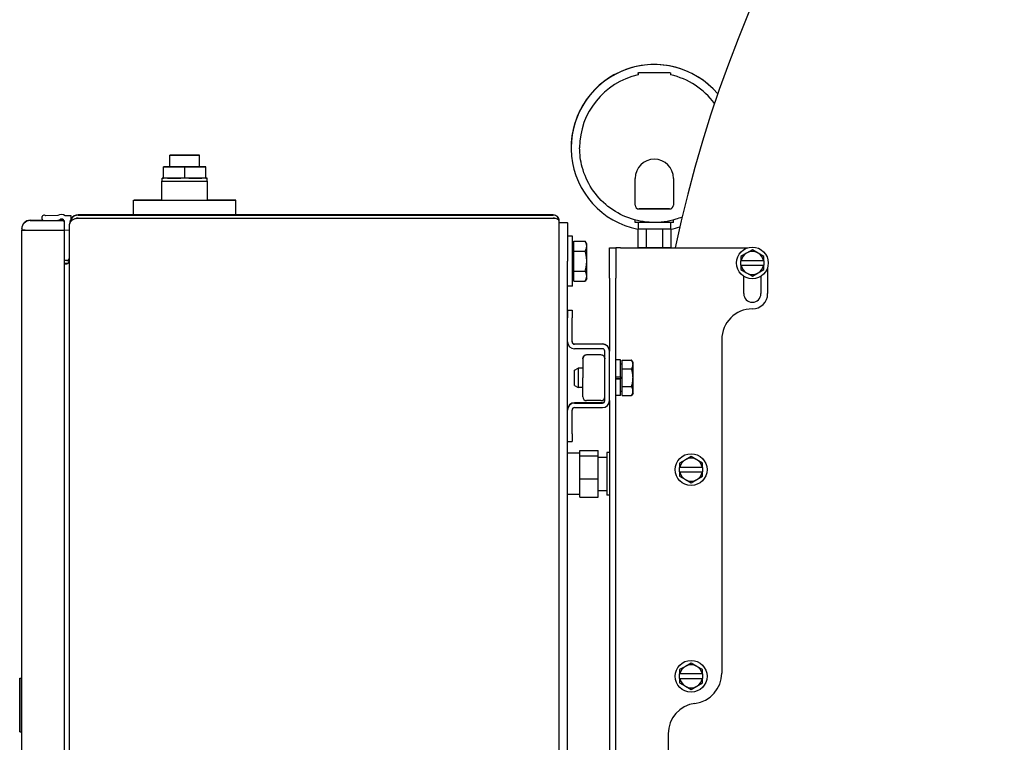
# Model space of a CAD drawing. Header units: inches. Extents: x 18 to 846, y -44 to 561.
# Tile 235 of 256: x 267 to 283, y 140 to 152. Entities that reach past the tile are written whole.
import ezdxf

# ---------------------------------------------------------------- set-up
doc = ezdxf.new("R2010")
doc.units = ezdxf.units.IN
doc.header["$LTSCALE"] = 24
doc.header["$MEASUREMENT"] = 0
doc.layers.add('Visible (ANSI)', color=7, linetype='Continuous', lineweight=30)

msp = doc.modelspace()

# ---------------------------------------------------------------- linework, layer by layer
at = {"layer": 'Visible (ANSI)'}
for p, q in [((276.92402, 151.23842), (276.92402, 151.21676)), ((277.45702, 151.23842), (277.45702, 151.21676)), ((275.83152, 150.02643), (275.83152, 150.02634)), ((275.97052, 150.02634), (275.97052, 150.02612)), ((269.27502, 149.71529), (269.27502, 149.90279)), ((269.76102, 149.71529), (269.76102, 149.90279)), ((269.17252, 149.71534), (269.27502, 149.71535)), ((269.17252, 149.71524), (269.17252, 149.71534)), ((269.51802, 149.71519), (269.17252, 149.71524)), ((269.17252, 149.52774), (269.17252, 149.71524)), ((269.86352, 149.71524), (269.51802, 149.71519)), ((269.51802, 149.52769), (269.51802, 149.71519)), ((269.76102, 149.71535), (269.86352, 149.71534)), ((269.86352, 149.71534), (269.86352, 149.71524)), ((269.86352, 149.52774), (269.86352, 149.71524)), ((269.14302, 149.16929), (269.14302, 149.48179)), ((269.15093, 149.48179), (269.15093, 149.52779)), ((269.23785, 149.52773), (269.17252, 149.52774)), ((269.45269, 149.5277), (269.23785, 149.52773)), ((269.51802, 149.52769), (269.45269, 149.5277)), ((269.58335, 149.5277), (269.51802, 149.52769)), ((269.79819, 149.52773), (269.58335, 149.5277)), ((269.86352, 149.52774), (269.79819, 149.52773)), ((269.88511, 149.48179), (269.88511, 149.52779)), ((269.89302, 149.16929), (269.89302, 149.48179)), ((276.87802, 149.0891), (276.87802, 149.5261)), ((277.50302, 149.5261), (277.50302, 149.0891)), ((268.68302, 148.92918), (268.68302, 149.16929)), ((270.35302, 148.92918), (270.35302, 149.16929)), ((276.94102, 149.02612), (277.44002, 149.02612)), ((277.44002, 149.0261), (276.94102, 149.0261)), ((266.99152, 148.84114), (267.20486, 148.84114)), ((266.99152, 148.83639), (267.54652, 148.83639)), ((267.18253, 148.88344), (267.18253, 148.88359)), ((267.44407, 148.92129), (267.24984, 148.91281)), ((267.44407, 148.92114), (267.24984, 148.91266)), ((267.24984, 148.91266), (267.24984, 148.91281)), ((267.33912, 148.83649), (267.44756, 148.84122)), ((267.44407, 148.92114), (267.44407, 148.92129)), ((267.44575, 148.84114), (267.54223, 148.84114)), ((267.54652, 148.83649), (267.54652, 148.83639)), ((267.54652, 148.83639), (267.54652, 148.67935)), ((267.54801, 148.81877), (267.54652, 148.78459)), ((267.54801, 148.81862), (267.54652, 148.78444)), ((267.66418, 148.91168), (267.56519, 148.91601)), ((267.56519, 148.91585), (267.56519, 148.91601)), ((267.66418, 148.91153), (267.56519, 148.91585)), ((267.66206, 148.86296), (267.66418, 148.91153)), ((267.66418, 148.91153), (267.66418, 148.91168)), ((275.54052, 148.92918), (267.77852, 148.92918)), ((267.77852, 148.92434), (275.54052, 148.92434)), ((267.77852, 148.87834), (275.54052, 148.87834)), ((267.77852, 148.87612), (275.54052, 148.87612)), ((267.77852, 148.87611), (275.54052, 148.87611)), ((267.77852, 148.87125), (267.77852, 148.87127)), ((275.54052, 148.87127), (267.77852, 148.87127)), ((275.54052, 148.87125), (267.77852, 148.87125)), ((268.68302, 148.87612), (268.68302, 148.87834)), ((270.35302, 148.87612), (270.35302, 148.87834)), ((275.54052, 148.87125), (275.54052, 148.87127)), ((275.63752, 148.82735), (275.63752, 148.83217)), ((275.63752, 133.02135), (275.63752, 148.82735)), ((275.63752, 148.80401), (275.77202, 148.80401)), ((275.77202, 148.79951), (275.77202, 148.80401)), ((275.77202, 148.79951), (275.77202, 148.17436)), ((276.87802, 148.80613), (276.87802, 148.84682)), ((277.18565, 148.80613), (276.87802, 148.80613)), ((276.92802, 148.80613), (276.92802, 148.7042)), ((277.50302, 148.80613), (277.1954, 148.80613)), ((277.45302, 148.80613), (277.45302, 148.7042)), ((277.50302, 148.80613), (277.50302, 148.84682)), ((266.85652, 148.70139), (266.85652, 148.70614)), ((266.85652, 148.70139), (266.85652, 148.67938)), ((266.85652, 148.67938), (266.85652, 148.67928)), ((266.91152, 148.67928), (266.85652, 148.67928)), ((266.85652, 133.16948), (266.85652, 148.67928)), ((266.91152, 148.67936), (266.91152, 148.67928)), ((266.99152, 148.67935), (267.54652, 148.67935)), ((266.99152, 148.67926), (267.54652, 148.67926)), ((266.99152, 148.67925), (267.54652, 148.67925)), ((267.54652, 148.67926), (267.54652, 148.67935)), ((267.54652, 148.67925), (267.54652, 148.67926)), ((267.54652, 148.67925), (267.54652, 133.16945)), ((267.55516, 148.68607), (267.63752, 148.68248)), ((267.63752, 148.78336), (267.63752, 148.78349)), ((267.63752, 148.78336), (267.63791, 148.78336)), ((267.63752, 148.78336), (267.63752, 148.77629)), ((267.63752, 133.07243), (267.63752, 148.77629)), ((276.91952, 148.70424), (276.91952, 148.70417)), ((276.91952, 148.70417), (276.91952, 148.39817)), ((277.05952, 148.70414), (277.32152, 148.70414)), ((277.05952, 148.70414), (277.05952, 148.39814)), ((277.32152, 148.70414), (277.32152, 148.39814)), ((277.46152, 148.70417), (277.46152, 148.70424)), ((277.46152, 148.70417), (277.46152, 148.39817)), ((275.85202, 148.58101), (275.77202, 148.58101)), ((275.85202, 147.76801), (275.85202, 148.58101)), ((275.87702, 148.49927), (276.06128, 148.49927)), ((275.87702, 148.33689), (275.87702, 148.49927)), ((276.0864, 148.45576), (276.06128, 148.49927)), ((275.87702, 148.42763), (275.85202, 148.42763)), ((275.87702, 148.33689), (276.06128, 148.33689)), ((275.87702, 148.01213), (275.87702, 148.33689)), ((276.0864, 148.41808), (276.0864, 148.45576)), ((276.0864, 148.17451), (276.0864, 148.41808)), ((276.45653, 147.89387), (276.45653, 148.39399)), ((276.45653, 148.39399), (276.56113, 148.39399)), ((276.56113, 148.39399), (276.56113, 147.89387)), ((276.64013, 148.39399), (276.56113, 148.39399)), ((276.64013, 148.39399), (278.72052, 148.39399)), ((276.92052, 148.39817), (276.92052, 148.39399)), ((277.05952, 148.39814), (277.32152, 148.39814)), ((277.46052, 148.39817), (277.46052, 148.39399)), ((278.79194, 148.3605), (278.69819, 148.30637)), ((278.88569, 148.30637), (278.79194, 148.3605)), ((267.54652, 148.188), (267.59252, 148.188)), ((267.59252, 148.18352), (267.54652, 148.18352)), ((275.77202, 133.67436), (275.77202, 148.17436)), ((276.0864, 147.93094), (276.0864, 148.17451)), ((278.69819, 148.30637), (278.60444, 148.25225)), ((278.60444, 148.25225), (278.60444, 148.18149)), ((278.60823, 148.18149), (278.60444, 148.18149)), ((278.60444, 148.10649), (278.60444, 148.18149)), ((278.97565, 148.18149), (278.60823, 148.18149)), ((278.97944, 148.25225), (278.88569, 148.30637)), ((278.97944, 148.18149), (278.97565, 148.18149)), ((278.97944, 148.18149), (278.97944, 148.25225)), ((278.97944, 148.18149), (278.97944, 148.10649)), ((267.59252, 148.13752), (267.54652, 148.13752)), ((267.59252, 148.13494), (267.54652, 148.13494)), ((267.59252, 148.13493), (267.54652, 148.13493)), ((267.54652, 148.13045), (267.59252, 148.13045)), ((267.54652, 148.13043), (267.59252, 148.13043)), ((267.59252, 148.13043), (267.59252, 148.13045)), ((275.87702, 148.01213), (276.06128, 148.01213)), ((275.87702, 147.84975), (275.87702, 148.01213)), ((278.60444, 148.10649), (278.60823, 148.10649)), ((278.60444, 148.10649), (278.60444, 148.03574)), ((278.60444, 148.03574), (278.69819, 147.98161)), ((278.60823, 148.10649), (278.97565, 148.10649)), ((278.88569, 147.98161), (278.97944, 148.03574)), ((278.97565, 148.10649), (278.97944, 148.10649)), ((278.97944, 148.03574), (278.97944, 148.10649)), ((279.04194, 148.07258), (279.04194, 147.64399)), ((275.87702, 147.92138), (275.85202, 147.92138)), ((275.87702, 147.84975), (276.06128, 147.84975)), ((276.0864, 147.89326), (276.06128, 147.84975)), ((276.0864, 147.89326), (276.0864, 147.93094)), ((276.45653, 147.89387), (276.45653, 146.70422)), ((276.56113, 135.57187), (276.56113, 147.89387)), ((278.65131, 147.64399), (278.65131, 147.9253)), ((278.69819, 147.98161), (278.79194, 147.92749)), ((278.79194, 147.92749), (278.88569, 147.98161)), ((278.93256, 147.9253), (278.93256, 147.64399)), ((275.85202, 147.76801), (275.77202, 147.76801)), ((275.77223, 147.37101), (275.77223, 147.37575)), ((275.77223, 147.37575), (275.84693, 147.37575)), ((275.77223, 147.37101), (275.77223, 147.24598)), ((275.84693, 147.37101), (275.84693, 147.37575)), ((275.84693, 147.37101), (275.84693, 147.24598)), ((275.77223, 146.85642), (275.77223, 147.24598)), ((275.84693, 146.85642), (275.84693, 147.24598)), ((278.29194, 146.89399), (278.29194, 141.44699)), ((275.88593, 146.82223), (276.34283, 146.82223)), ((276.34283, 146.81742), (275.88593, 146.81742)), ((276.34283, 146.74272), (275.88593, 146.74272)), ((276.38183, 145.89561), (276.38183, 146.70372)), ((276.45653, 146.70422), (276.45653, 146.70372)), ((276.45653, 145.89561), (276.45653, 146.70372)), ((276.02183, 146.57966), (276.02183, 146.57935)), ((276.02183, 146.57935), (276.02183, 146.26883)), ((276.31935, 146.64214), (276.08432, 146.64214)), ((276.63913, 146.56049), (276.56113, 146.56049)), ((276.63913, 146.28452), (276.63913, 146.56049)), ((276.66413, 146.41327), (276.66413, 146.55767)), ((276.66413, 146.55767), (276.81993, 146.55767)), ((276.84226, 146.51899), (276.81995, 146.55763)), ((275.88913, 146.39517), (275.94469, 146.42524)), ((275.88913, 146.14281), (275.88913, 146.39517)), ((275.94469, 146.42524), (275.94469, 146.11274)), ((276.02183, 146.42524), (275.94469, 146.42524)), ((276.66413, 146.49399), (276.63913, 146.49399)), ((276.66413, 146.12459), (276.66413, 146.41327)), ((276.66413, 146.41327), (276.81993, 146.41327)), ((276.84226, 146.48547), (276.84226, 146.51899)), ((276.84226, 146.26893), (276.84226, 146.48547)), ((276.02183, 145.95833), (276.02183, 146.26883)), ((276.56113, 146.28452), (276.63913, 146.28452)), ((276.56113, 146.25335), (276.62021, 146.25335)), ((276.63913, 146.25332), (276.56113, 146.25332)), ((276.63913, 146.28452), (276.63913, 146.25334)), ((276.63913, 146.25334), (276.63913, 146.25332)), ((276.63913, 145.97749), (276.63913, 146.25332)), ((276.84226, 146.05246), (276.84226, 146.26893)), ((275.88913, 146.14281), (275.94469, 146.11274)), ((276.02183, 146.11274), (275.94469, 146.11274)), ((276.66413, 146.12459), (276.81993, 146.12459)), ((276.66413, 145.98032), (276.66413, 146.12459)), ((276.63913, 145.97749), (276.56113, 145.97749)), ((276.66413, 146.04399), (276.63913, 146.04399)), ((276.66413, 145.98032), (276.81993, 145.98032)), ((276.84226, 146.01899), (276.81995, 145.98036)), ((276.84226, 146.01899), (276.84226, 146.05246)), ((275.77202, 145.35336), (275.77202, 145.74291)), ((275.84672, 145.35336), (275.84672, 145.74291)), ((276.34283, 145.86142), (275.88572, 145.86142)), ((275.88572, 145.85661), (276.34283, 145.85661)), ((275.88572, 145.78191), (276.34283, 145.78191)), ((276.31935, 145.89584), (276.08432, 145.89584)), ((276.45653, 145.89561), (276.45653, 135.95422)), ((275.84672, 145.35336), (275.84672, 145.22839)), ((275.77202, 145.22839), (275.84672, 145.22839)), ((275.97502, 145.03805), (275.77202, 145.03805)), ((275.97502, 145.07956), (276.27102, 145.07956)), ((275.97502, 144.99631), (275.97502, 145.07956)), ((275.97502, 144.99631), (276.27102, 144.99631)), ((275.97502, 144.61731), (275.97502, 144.99631)), ((276.27102, 144.99631), (276.27102, 145.07956)), ((276.27102, 144.61731), (276.27102, 144.99631)), ((276.27102, 144.97055), (276.41202, 144.97055)), ((276.45653, 145.04714), (276.41202, 145.04714)), ((276.41202, 145.04714), (276.41202, 145.04697)), ((276.45653, 145.04697), (276.41202, 145.04697)), ((276.41202, 145.04697), (276.41202, 144.35397)), ((277.79194, 144.9855), (277.69819, 144.93137)), ((277.88569, 144.93137), (277.79194, 144.9855)), ((277.69819, 144.93137), (277.60444, 144.87725)), ((277.60444, 144.87725), (277.60444, 144.80649)), ((277.60823, 144.80649), (277.60444, 144.80649)), ((277.60444, 144.73149), (277.60444, 144.80649)), ((277.97565, 144.80649), (277.60823, 144.80649)), ((277.97944, 144.87725), (277.88569, 144.93137)), ((277.97944, 144.80649), (277.97565, 144.80649)), ((277.97944, 144.80649), (277.97944, 144.87725)), ((277.97944, 144.80649), (277.97944, 144.73149)), ((275.97502, 144.61731), (276.27102, 144.61731)), ((275.97502, 144.32155), (275.97502, 144.61731)), ((276.27102, 144.32155), (276.27102, 144.61731)), ((277.60444, 144.73149), (277.60823, 144.73149)), ((277.60444, 144.73149), (277.60444, 144.66074)), ((277.60444, 144.66074), (277.69819, 144.60661)), ((277.60823, 144.73149), (277.97565, 144.73149)), ((277.88569, 144.60661), (277.97944, 144.66074)), ((277.97565, 144.73149), (277.97944, 144.73149)), ((277.97944, 144.66074), (277.97944, 144.73149)), ((277.69819, 144.60661), (277.79194, 144.55249)), ((277.79194, 144.55249), (277.88569, 144.60661)), ((275.97502, 144.36305), (275.77202, 144.36305)), ((275.97502, 144.32155), (276.27102, 144.32155)), ((276.27102, 144.43055), (276.41202, 144.43055)), ((276.45653, 144.35397), (276.41202, 144.35397)), ((277.69819, 141.55637), (277.60444, 141.50225)), ((277.79194, 141.6105), (277.69819, 141.55637)), ((277.88569, 141.55637), (277.79194, 141.6105)), ((277.97944, 141.50225), (277.88569, 141.55637)), ((277.60444, 141.50225), (277.60444, 141.43149)), ((277.60823, 141.43149), (277.60444, 141.43149)), ((277.60444, 141.35649), (277.60444, 141.43149)), ((277.97565, 141.43149), (277.60823, 141.43149)), ((277.97944, 141.43149), (277.97565, 141.43149)), ((277.97944, 141.43149), (277.97944, 141.50225)), ((277.97944, 141.43149), (277.97944, 141.35649)), ((266.82252, 141.3572), (266.82752, 141.3622)), ((266.82252, 141.3572), (266.82252, 140.4922)), ((266.82752, 140.4872), (266.82752, 141.3622)), ((266.82752, 141.3622), (266.85652, 141.3622)), ((277.60444, 141.35649), (277.60823, 141.35649)), ((277.60444, 141.35649), (277.60444, 141.28574)), ((277.60444, 141.28574), (277.69819, 141.23161)), ((277.60823, 141.35649), (277.97565, 141.35649)), ((277.88569, 141.23161), (277.97944, 141.28574)), ((277.97565, 141.35649), (277.97944, 141.35649)), ((277.97944, 141.28574), (277.97944, 141.35649)), ((277.69819, 141.23161), (277.79194, 141.17749)), ((277.79194, 141.17749), (277.88569, 141.23161)), ((266.82252, 140.4922), (266.82752, 140.4872)), ((266.82752, 140.4872), (266.85652, 140.4872)), ((277.41694, 140.45484), (277.41694, 135.57199))]:
    msp.add_line(p, q, dxfattribs=at)
for centre in [(278.79194, 148.14399), (277.79194, 144.76899), (277.79194, 141.39399)]:
    msp.add_circle(centre, 0.26, dxfattribs=at)
for centre, radius, start, end in [((298.58147, 143.89696), 21.52605, 93.681406, 167.941452), ((277.19052, 150.02643), 1.359, 40.24021, 180), ((277.19052, 150.02634), 1.359, 40.241668, 258.497462), ((277.19052, 150.02634), 1.22, 102.617578, 180), ((277.19052, 150.02634), 1.22, 36.234832, 77.382422), ((277.19052, 149.5261), 0.3125, 0, 180), ((276.94102, 149.08912), 0.063, 180, 270), ((276.94102, 149.0891), 0.063, 180, 270), ((277.44002, 149.08912), 0.063, 270, 0), ((277.44002, 149.0891), 0.063, 270, 0), ((266.99152, 148.70614), 0.135, 90, 180), ((266.99152, 148.70139), 0.135, 90, 180), ((267.22253, 148.88359), 0.04, 46.932715, 179.999999), ((267.22253, 148.88344), 0.04, 46.932715, 181.375181), ((267.23429, 148.88372), 0.05177, 181.375182, 245.859056), ((267.49961, 148.80376), 0.13, 59.704227, 115.295772), ((267.49961, 148.80361), 0.13, 59.704227, 115.295772), ((267.43344, 148.95137), 0.11105, 277.303184, 301.773091), ((267.50805, 148.82036), 0.04, 23.773682, 113.791675), ((267.50805, 148.82036), 0.04, 357.5, 15.898973), ((267.50805, 148.82051), 0.04, 357.5, 359.891908), ((267.49961, 148.80361), 0.13, 252.908444, 253.038811), ((267.49961, 148.80361), 0.13, 286.961189, 287.091556), ((267.49961, 148.80361), 0.13, 291.150182, 295.295773), ((277.19052, 150.02634), 1.359, 281.502538, 287.780006), ((278.79194, 148.14399), 0.1875, 60, 120), ((278.79194, 148.14399), 0.1875, 120, 168.463041), ((278.79194, 148.14399), 0.1875, 11.536959, 60), ((278.79194, 148.14399), 0.1875, 191.536959, 240), ((278.79194, 148.14399), 0.1875, 300, 348.463041), ((278.79194, 148.14399), 0.1875, 240, 300), ((278.79194, 147.64399), 0.14063, 180, 0), ((278.79194, 147.64399), 0.25, 270, 0), ((278.79194, 146.89399), 0.5, 90, 180), ((275.88593, 146.85642), 0.1137, 180, 270), ((275.88593, 146.86123), 0.039, 180, 270), ((275.88593, 146.85642), 0.039, 180, 270), ((276.34283, 146.70853), 0.1137, 0, 90), ((276.34283, 146.70372), 0.1137, 0, 90), ((276.34283, 146.70372), 0.039, 0, 90), ((276.34283, 145.90042), 0.039, 270, 0), ((275.88572, 145.74772), 0.1137, 90, 180), ((275.88572, 145.74291), 0.1137, 90, 180), ((275.88572, 145.74291), 0.039, 90, 180), ((276.34283, 145.89561), 0.039, 270, 0), ((276.34283, 145.89561), 0.1137, 270, 0), ((277.79194, 144.76899), 0.1875, 60, 120), ((277.79194, 144.76899), 0.1875, 120, 168.463041), ((277.79194, 144.76899), 0.1875, 11.536959, 60), ((277.79194, 144.76899), 0.1875, 191.536959, 240), ((277.79194, 144.76899), 0.1875, 300, 348.463041), ((277.79194, 144.76899), 0.1875, 240, 300), ((277.79194, 141.39399), 0.1875, 120, 168.463041), ((277.79194, 141.39399), 0.1875, 60, 120), ((277.79194, 141.39399), 0.1875, 11.536959, 60), ((277.79194, 141.44699), 0.5, 277.180756, 0), ((277.79194, 141.39399), 0.1875, 191.536959, 240), ((277.79194, 141.39399), 0.1875, 300, 348.463041), ((277.79194, 141.39399), 0.1875, 240, 300), ((277.91694, 140.45484), 0.5, 97.180756, 180)]:
    msp.add_arc(centre, radius, start, end, dxfattribs=at)
msp.add_ellipse((269.51802, 149.90279), major_axis=(0.243, 0), ratio=0.00024343, dxfattribs=at)
for centre, major_axis, ratio, start_param, end_param in [((269.51802, 149.71529), (0.243, 0), 0.00024343, 3.14159226, 6.28318492), ((269.51802, 149.48179), (0.375, 0), 0.00024343, 2.93582345, 6.48895451), ((269.51802, 149.52779), (-0.36709, 0), 0.00024343, 5.93851985, 6.62785076), ((269.51802, 149.48179), (0.36709, 0), 0.00024343, 3.14159239, 6.28318505), ((269.51802, 149.52779), (-0.36709, 0), 0.00024343, 0.7025321, 1.391863), ((269.51802, 149.52779), (-0.36709, 0), 0.00024343, 1.74973072, 2.43906259), ((269.51802, 149.52779), (0.36709, 0), 0.00024343, 5.93851985, 6.62785076), ((269.51802, 149.16929), (0.835, 0), 0.00024343, 2.03655613, 7.38822184), ((269.51802, 149.16929), (0.375, 0), 0.00024343, 3.14159265, 6.28318531), ((267.77852, 148.78336), (-0.141, 0), 0.99983596, 4.71238898, 6.28318531), ((267.77852, 148.77629), (0.141, 0), 0.67351542, 1.57079633, 3.14159265), ((267.77852, 148.78816), (0, -0.14102), 0.99983605, 3.14159265, 4.11080885), ((267.77852, 148.78336), (-0.095, 0), 0.99975654, 4.71238898, 5.2327401), ((267.77852, 148.78109), (0, -0.09502), 0.99975666, 3.14159265, 3.57290769), ((267.77852, 148.78109), (0.141, 0), 0.67400227, 1.57079633, 1.76597509), ((275.54052, 148.83217), (0, -0.09701), 0.9998898, 1.57079633, 3.14159265), ((275.54052, 148.82735), (0.097, 0), 0.99988973, 0, 1.57079633), ((275.54052, 148.82735), (0.051, 0), 0.99979029, 0.96395215, 1.57079633), ((275.54052, 148.83217), (-0.097, 0), 0.453119, 4.53700657, 4.71238898), ((275.54052, 148.83217), (-0.051, 0), 0.86159501, 4.15850754, 4.71238898), ((275.54052, 148.82735), (-0.097, 0), 0.45263215, 3.14159265, 4.71238898), ((266.99152, 148.67938), (-0.135, 0), 0.00024343, 0, 1.57079633), ((266.99152, 148.67928), (-0.135, 0), 0.00024343, 0, 1.57079633), ((266.99152, 148.67928), (-0.08, 0), 0.00024343, 0.00000001, 1.57079633), ((277.19052, 148.7042), (-0.301, 0), 0.00024343, 5.77185237, 5.83292128), ((277.19052, 148.7042), (0.301, 0), 0.00024343, 3.59185385, 4.2621232), ((277.19052, 148.7042), (-0.2625, 0), 0.00024343, 0, 3.14159265), ((277.19052, 148.7042), (0.301, 0), 0.00024343, 5.16265301, 5.83292127), ((277.19052, 148.7042), (-0.301, 0), 0.00024343, 3.59185385, 3.65292284), ((277.19052, 148.3982), (0.301, 0), 0.00024343, 3.59185386, 4.2621232), ((277.19052, 148.3982), (0.301, 0), 0.00024343, 5.16265301, 5.83292127), ((267.59252, 148.23302), (0, -0.04502), 0.99950801, 0, 1.57079633), ((267.59252, 148.2285), (0.045, 0), 0.99950771, 4.71238898, 6.28318531), ((267.59252, 148.22142), (0, 0.09099), 0.49456504, 3.14159265, 4.71238898), ((267.59252, 148.2285), (0.091, 0), 0.99975654, 4.71238898, 4.93146984), ((267.59252, 148.22595), (0, -0.09101), 0.49444599, 0, 0.27396101), ((267.59252, 148.22595), (0, -0.09102), 0.99975666, 0, 0.17615384), ((276.08433, 146.57964), (0.0442, -0.0442), 0.9997566, 2.35607278, 3.9268691), ((276.08433, 146.57937), (0.0442, 0.0442), 0.9997566, 0.78551988, 1.76442026), ((276.31933, 146.57964), (-0.0442, -0.0442), 0.9997566, 2.3563162, 3.92711253), ((276.31933, 146.57937), (-0.0442, 0.0442), 0.9997566, 4.51876505, 5.49766543), ((276.08433, 145.95834), (0.0442, 0.0442), 0.9997566, 2.3563162, 3.9268691), ((276.31933, 145.95834), (0.0442, -0.0442), 0.9997566, 5.49790886, 7.06846176)]:
    msp.add_ellipse(centre, major_axis=major_axis, ratio=ratio, start_param=start_param, end_param=end_param, dxfattribs=at)
for points, knots in [([(276.92402, 151.23842), (276.92402, 151.24005), (276.92429, 151.24169), (276.92532, 151.24473), (276.92608, 151.24618), (276.928, 151.24872), (276.92918, 151.24985), (276.9318, 151.25167), (276.93327, 151.25237), (276.93554, 151.25304), (276.93632, 151.2532), (276.93728, 151.25333), (276.93749, 151.25335), (276.93781, 151.25338), (276.93793, 151.25339), (276.93816, 151.2534), (276.93826, 151.25341), (276.93841, 151.25341), (276.93846, 151.25341), (276.93858, 151.25342), (276.93863, 151.25342), (276.93876, 151.25342), (276.93881, 151.25342), (276.93896, 151.25343), (276.93903, 151.25343), (276.93937, 151.25343), (276.93975, 151.25343), (276.94197, 151.25344), (276.94519, 151.25344), (276.9578, 151.25345), (276.97014, 151.25346), (277.0015, 151.25347), (277.02078, 151.25347), (277.06395, 151.25348), (277.08838, 151.25348), (277.13927, 151.25349), (277.16636, 151.25349), (277.21978, 151.25349), (277.24678, 151.25348), (277.29732, 151.25348), (277.32149, 151.25348), (277.36402, 151.25347), (277.38291, 151.25346), (277.4131, 151.25345), (277.42479, 151.25345), (277.43561, 151.25344), (277.43816, 151.25344), (277.4406, 151.25343), (277.44119, 151.25343), (277.44177, 151.25343), (277.44191, 151.25343), (277.4421, 151.25343), (277.44214, 151.25343), (277.44232, 151.25342), (277.44237, 151.25342), (277.44257, 151.25342), (277.44265, 151.25341), (277.44285, 151.2534), (277.44293, 151.2534), (277.44314, 151.25338), (277.44327, 151.25337), (277.44355, 151.25335), (277.44371, 151.25333), (277.44414, 151.25328), (277.44442, 151.25323), (277.44529, 151.25308), (277.44589, 151.25293), (277.44768, 151.25237), (277.44885, 151.25184), (277.45127, 151.25034), (277.45249, 151.24928), (277.45453, 151.24685), (277.45537, 151.24545), (277.45655, 151.24249), (277.4569, 151.24089), (277.45701, 151.23901), (277.45702, 151.23872), (277.45702, 151.23842)], [0, 0, 0, 0, 0.01235718, 0.01235718, 0.02448963, 0.02448963, 0.03663005, 0.03663005, 0.04876848, 0.04876848, 0.05469979, 0.05469979, 0.05636455, 0.05636455, 0.05747325, 0.05747325, 0.05871765, 0.05871765, 0.05992293, 0.05992293, 0.061923, 0.061923, 0.06646383, 0.06646383, 0.08006806, 0.08006806, 0.12088877, 0.12088877, 0.24387035, 0.24387035, 0.45109703, 0.45109703, 0.65460652, 0.65460652, 0.85817509, 0.85817509, 1.06173143, 1.06173143, 1.2652857, 1.2652857, 1.46884004, 1.46884004, 1.67239689, 1.67239689, 1.87596346, 1.87596346, 1.96995882, 1.96995882, 2.01500587, 2.01500587, 2.03633432, 2.03633432, 2.04662485, 2.04662485, 2.05049077, 2.05049077, 2.05231178, 2.05231178, 2.0532723, 2.0532723, 2.05443315, 2.05443315, 2.05570018, 2.05570018, 2.05785785, 2.05785785, 2.06251179, 2.06251179, 2.07215027, 2.07215027, 2.08420515, 2.08420515, 2.09634383, 2.09634383, 2.10848392, 2.10848392, 2.11070758, 2.11070758, 2.11070758, 2.11070758]), ([(277.64327, 148.89324), (277.60951, 148.87975), (277.57514, 148.86776), (277.41564, 148.82003), (277.28497, 148.80284), (277.02482, 148.81044), (276.89538, 148.83523), (276.65082, 148.92428), (276.53574, 148.98852), (276.33161, 149.14998), (276.24259, 149.24717), (276.09961, 149.46464), (276.04568, 149.5849), (275.98451, 149.81336), (275.97052, 149.91974), (275.97052, 150.02612)], [7.47378066, 7.47378066, 7.47378066, 7.47378066, 7.56318531, 7.56318531, 7.88318531, 7.88318531, 8.20318531, 8.20318531, 8.52318531, 8.52318531, 8.84318531, 8.84318531, 9.16318531, 9.16318531, 9.42477796, 9.42477796, 9.42477796, 9.42477796]), ([(276.02183, 146.57935), (276.02183, 146.58714), (276.02336, 146.59542), (276.02811, 146.60699), (276.03013, 146.61073), (276.03246, 146.61422)], [0.254520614, 0.254520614, 0.254520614, 0.254520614, 0.323168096, 0.323168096, 0.358034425, 0.358034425, 0.358034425, 0.358034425]), ([(276.3712, 146.61422), (276.37353, 146.61073), (276.37555, 146.60699), (276.3803, 146.59542), (276.38183, 146.58714), (276.38183, 146.57935)], [0.159669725, 0.159669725, 0.159669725, 0.159669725, 0.194536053, 0.194536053, 0.263183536, 0.263183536, 0.263183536, 0.263183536])]:
    msp.add_open_spline(points, degree=3, knots=knots, dxfattribs=at)
for points, weights in [([(276.0864, 148.41808), (276.0864, 148.45576), (276.06128, 148.49927)], [1, 1.0379548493, 1]), ([(276.06128, 148.33689), (276.0864, 148.3804), (276.0864, 148.41808)], [1, 1.0379548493, 1]), ([(276.0864, 148.17451), (276.0864, 148.24987), (276.06128, 148.33689)], [1, 1.0379548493, 1]), ([(276.06128, 148.01213), (276.0864, 148.09915), (276.0864, 148.17451)], [1, 1.0379548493, 1]), ([(276.0864, 147.93094), (276.0864, 147.96862), (276.06128, 148.01213)], [1, 1.0379548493, 1]), ([(276.06128, 147.84975), (276.0864, 147.89326), (276.0864, 147.93094)], [1, 1.0379548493, 1]), ([(276.81993, 146.55767), (276.81994, 146.55765), (276.81995, 146.55763)], [1, 1.00001917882, 1.00003833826]), ([(276.84226, 146.48547), (276.84226, 146.51898), (276.81993, 146.55767)], [1, 1.0379548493, 1]), ([(276.81993, 146.41327), (276.84226, 146.45196), (276.84226, 146.48547)], [1, 1.0379548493, 1]), ([(276.84226, 146.26893), (276.84226, 146.33592), (276.81993, 146.41327)], [1, 1.0379548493, 1]), ([(276.81993, 146.12459), (276.84226, 146.20194), (276.84226, 146.26893)], [1, 1.0379548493, 1]), ([(276.84226, 146.05246), (276.84226, 146.08594), (276.81993, 146.12459)], [1, 1.0379548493, 1]), ([(276.81993, 145.98032), (276.84226, 146.01898), (276.84226, 146.05246)], [1, 1.0379548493, 1])]:
    msp.add_rational_spline(points, weights, degree=2, dxfattribs=at)

doc.saveas('drawing.dxf')
